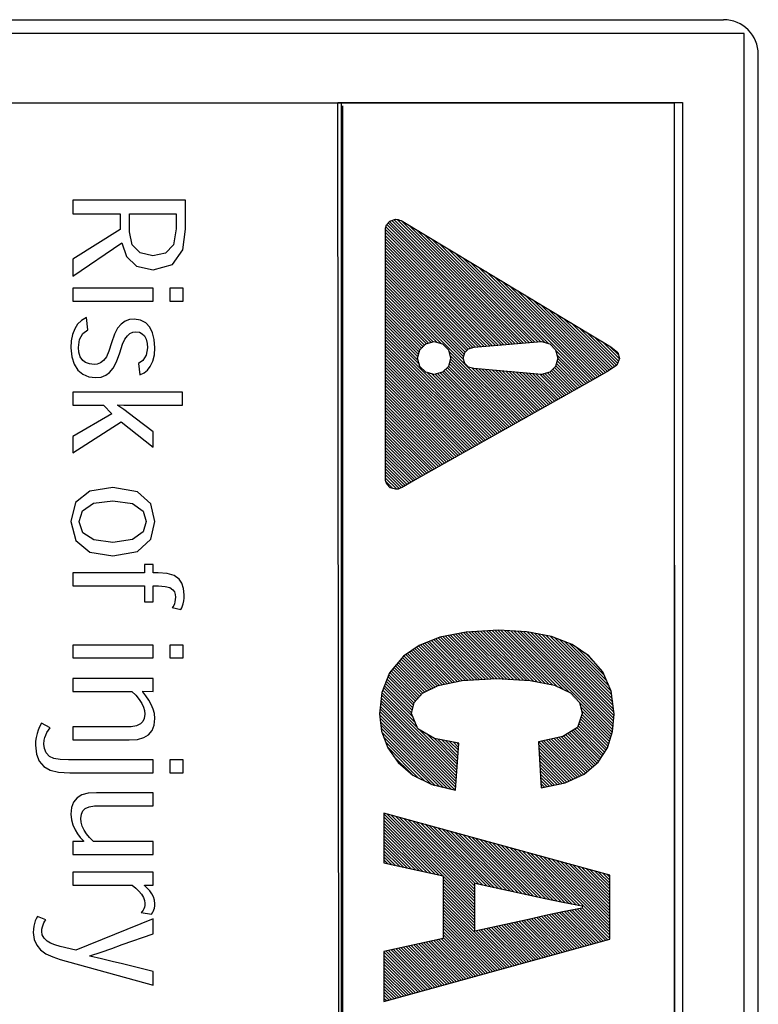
# Model space of a CAD drawing. Extents: x -840 to -217, y -121 to 557.
# Tile 63 of 145: x -428 to -418, y 209 to 223. Entities that reach past the tile are written whole.
import ezdxf

# ---------------------------------------------------------------- set-up
doc = ezdxf.new("R2010")
doc.units = 0
doc.header["$LTSCALE"] = 23.1
doc.layers.add('R912005577_AM_0', color=7, linetype='CONTINUOUS')

msp = doc.modelspace()

# ---------------------------------------------------------------- linework, layer by layer
at = {"layer": 'R912005577_AM_0', "color": 7}
for p, q in [((-437.083, 223.384), (-418.083, 223.384)), ((-417.787, 223.184), (-436.779, 223.184)), ((-417.779, 176.684), (-417.787, 223.184)), ((-417.583, 176.884), (-417.583, 222.884)), ((-423.589, 222.184), (-435.779, 222.184)), ((-423.589, 177.681), (-423.634, 222.19)), ((-423.634, 222.19), (-418.674, 222.19)), ((-423.589, 222.184), (-423.589, 177.681)), ((-418.787, 222.184), (-423.589, 222.184)), ((-423.569, 222.143), (-423.569, 177.638)), ((-418.779, 177.684), (-418.787, 222.184)), ((-418.787, 177.681), (-418.787, 222.184)), ((-418.674, 222.19), (-418.674, 177.681)), ((-427.453, 220.786), (-427.453, 220.587)), ((-425.827, 220.786), (-427.453, 220.786)), ((-425.827, 220.366), (-425.827, 220.786)), ((-427.453, 220.587), (-426.769, 220.587)), ((-426.769, 220.587), (-426.769, 220.36)), ((-426.634, 220.327), (-426.634, 220.587)), ((-426.634, 220.587), (-425.964, 220.587)), ((-425.964, 220.587), (-425.964, 220.371)), ((-422.949, 220.382), (-422.934, 220.429)), ((-422.934, 220.429), (-422.886, 220.483)), ((-422.931, 220.432), (-421.205, 218.706)), ((-422.91, 220.456), (-421.164, 218.71)), ((-422.89, 220.479), (-421.124, 218.713)), ((-422.886, 220.483), (-422.805, 220.509)), ((-422.858, 220.492), (-421.083, 218.717)), ((-422.824, 220.502), (-421.042, 218.72)), ((-422.805, 220.509), (-422.769, 220.504)), ((-422.784, 220.506), (-421.002, 218.724)), ((-422.769, 220.504), (-422.748, 220.496)), ((-422.748, 220.496), (-422.724, 220.491)), ((-422.725, 220.491), (-420.961, 218.727)), ((-422.724, 220.491), (-419.92, 218.801)), ((-422.615, 220.426), (-420.92, 218.731)), ((-426.769, 220.36), (-427.453, 219.936)), ((-426.596, 220.142), (-426.634, 220.327)), ((-425.964, 220.371), (-426.003, 220.142)), ((-425.869, 220.068), (-425.827, 220.366)), ((-422.949, 216.747), (-422.949, 220.382)), ((-422.949, 220.362), (-421.286, 218.699)), ((-422.949, 220.317), (-421.327, 218.696)), ((-422.949, 220.273), (-421.368, 218.692)), ((-422.943, 220.4), (-421.246, 218.703)), ((-422.504, 220.359), (-420.88, 218.734)), ((-422.393, 220.291), (-420.839, 218.738)), ((-427.453, 219.689), (-426.744, 220.168)), ((-426.744, 220.168), (-426.679, 219.974)), ((-426.483, 220.026), (-426.596, 220.142)), ((-426.003, 220.142), (-426.116, 220.02)), ((-422.949, 220.229), (-421.408, 218.688)), ((-422.949, 220.185), (-421.449, 218.685)), ((-422.949, 220.141), (-421.49, 218.681)), ((-422.281, 220.224), (-420.798, 218.741)), ((-422.17, 220.157), (-420.758, 218.745)), ((-426.299, 219.985), (-426.483, 220.026)), ((-426.116, 220.02), (-426.299, 219.985)), ((-426.014, 219.86), (-425.869, 220.068)), ((-422.949, 220.096), (-421.53, 218.678)), ((-422.949, 220.052), (-421.571, 218.674)), ((-422.949, 220.008), (-421.612, 218.671)), ((-422.059, 220.09), (-420.717, 218.748)), ((-421.947, 220.023), (-420.661, 218.737)), ((-427.453, 219.936), (-427.453, 219.689)), ((-426.679, 219.974), (-426.535, 219.835)), ((-426.535, 219.835), (-426.294, 219.781)), ((-426.294, 219.781), (-426.014, 219.86)), ((-422.949, 219.964), (-421.652, 218.667)), ((-422.949, 219.92), (-421.691, 218.661)), ((-422.949, 219.876), (-421.725, 218.652)), ((-421.836, 219.956), (-420.601, 218.721)), ((-421.725, 219.889), (-420.01, 218.174)), ((-422.949, 219.831), (-421.758, 218.64)), ((-422.949, 219.787), (-421.78, 218.618)), ((-422.949, 219.743), (-421.802, 218.596)), ((-422.949, 219.699), (-421.815, 218.565)), ((-421.614, 219.822), (-419.981, 218.19)), ((-421.502, 219.755), (-419.953, 218.206)), ((-422.949, 219.655), (-421.825, 218.531)), ((-422.949, 219.61), (-421.823, 218.484)), ((-422.949, 219.566), (-420.999, 217.616)), ((-421.391, 219.688), (-419.925, 218.222)), ((-421.28, 219.621), (-419.897, 218.238)), ((-421.168, 219.554), (-419.868, 218.253)), ((-427.453, 219.517), (-427.453, 219.329)), ((-426.296, 219.517), (-427.453, 219.517)), ((-426.296, 219.329), (-426.296, 219.517)), ((-426.055, 219.517), (-426.055, 219.329)), ((-425.864, 219.517), (-426.055, 219.517)), ((-425.864, 219.329), (-425.864, 219.517)), ((-422.949, 219.522), (-422.149, 218.722)), ((-422.949, 219.478), (-422.209, 218.738)), ((-422.949, 219.434), (-422.261, 218.746)), ((-421.057, 219.486), (-419.84, 218.269)), ((-420.946, 219.419), (-419.812, 218.285)), ((-427.453, 219.329), (-426.296, 219.329)), ((-426.055, 219.329), (-425.864, 219.329)), ((-422.949, 219.389), (-422.296, 218.737)), ((-422.949, 219.345), (-422.331, 218.727)), ((-422.949, 219.301), (-422.366, 218.718)), ((-420.835, 219.352), (-419.784, 218.301)), ((-420.723, 219.285), (-419.755, 218.317)), ((-422.949, 219.257), (-422.389, 218.697)), ((-422.949, 219.213), (-422.411, 218.675)), ((-422.949, 219.168), (-422.433, 218.653)), ((-420.612, 219.218), (-419.728, 218.334)), ((-420.501, 219.151), (-419.702, 218.352)), ((-427.382, 218.997), (-427.424, 218.931)), ((-427.324, 219.051), (-427.382, 218.997)), ((-427.253, 219.093), (-427.324, 219.051)), ((-427.234, 218.917), (-427.253, 219.093)), ((-426.753, 219), (-426.806, 218.939)), ((-426.697, 219.04), (-426.753, 219)), ((-426.634, 219.064), (-426.697, 219.04)), ((-426.566, 219.072), (-426.634, 219.064)), ((-426.476, 219.058), (-426.566, 219.072)), ((-426.4, 219.017), (-426.476, 219.058)), ((-426.343, 218.954), (-426.4, 219.017)), ((-422.949, 219.124), (-422.455, 218.631)), ((-422.949, 219.08), (-422.465, 218.596)), ((-422.949, 219.036), (-422.474, 218.561)), ((-422.949, 218.992), (-422.483, 218.526)), ((-420.39, 219.084), (-419.676, 218.37)), ((-420.278, 219.017), (-419.65, 218.388)), ((-427.456, 218.851), (-427.473, 218.759)), ((-427.424, 218.931), (-427.456, 218.851)), ((-427.354, 218.776), (-427.306, 218.863)), ((-427.306, 218.863), (-427.234, 218.917)), ((-426.851, 218.853), (-426.893, 218.73)), ((-426.806, 218.939), (-426.851, 218.853)), ((-426.666, 218.832), (-426.63, 218.863)), ((-426.63, 218.863), (-426.589, 218.882)), ((-426.589, 218.882), (-426.546, 218.888)), ((-426.546, 218.888), (-426.493, 218.881)), ((-426.493, 218.881), (-426.451, 218.861)), ((-426.451, 218.861), (-426.418, 218.831)), ((-426.303, 218.874), (-426.343, 218.954)), ((-426.278, 218.776), (-426.303, 218.874)), ((-422.949, 218.947), (-422.478, 218.477)), ((-422.949, 218.903), (-422.462, 218.416)), ((-422.949, 218.859), (-421.451, 217.361)), ((-420.167, 218.95), (-419.624, 218.406)), ((-420.056, 218.883), (-419.609, 218.436)), ((-427.473, 218.759), (-427.479, 218.657)), ((-427.371, 218.662), (-427.354, 218.776)), ((-426.893, 218.73), (-426.931, 218.609)), ((-426.775, 218.586), (-426.734, 218.71)), ((-426.734, 218.71), (-426.702, 218.784)), ((-426.702, 218.784), (-426.666, 218.832)), ((-426.418, 218.831), (-426.395, 218.781)), ((-426.395, 218.781), (-426.382, 218.722)), ((-426.382, 218.722), (-426.377, 218.658)), ((-426.27, 218.657), (-426.278, 218.776)), ((-422.949, 218.815), (-421.48, 217.346)), ((-422.949, 218.771), (-421.508, 217.33)), ((-422.949, 218.726), (-421.536, 217.314)), ((-422.455, 218.631), (-422.37, 218.717)), ((-422.37, 218.717), (-422.25, 218.749)), ((-422.25, 218.749), (-422.13, 218.717)), ((-422.13, 218.717), (-422.044, 218.631)), ((-421.676, 218.665), (-420.706, 218.749)), ((-420.706, 218.749), (-420.586, 218.717)), ((-420.586, 218.717), (-420.501, 218.631)), ((-419.944, 218.816), (-419.596, 218.467)), ((-419.92, 218.801), (-419.708, 218.672)), ((-419.832, 218.747), (-419.583, 218.498)), ((-427.479, 218.657), (-427.467, 218.53)), ((-427.364, 218.594), (-427.371, 218.662)), ((-427.343, 218.53), (-427.364, 218.594)), ((-426.931, 218.609), (-426.967, 218.527)), ((-426.821, 218.456), (-426.775, 218.586)), ((-426.377, 218.658), (-426.396, 218.55)), ((-426.277, 218.556), (-426.27, 218.657)), ((-422.949, 218.682), (-421.564, 217.298)), ((-422.949, 218.638), (-421.593, 217.282)), ((-422.949, 218.594), (-421.621, 217.266)), ((-422.487, 218.511), (-422.455, 218.631)), ((-422.044, 218.631), (-422.012, 218.511)), ((-422.039, 218.612), (-421.027, 217.6)), ((-421.83, 218.511), (-421.809, 218.589)), ((-421.809, 218.589), (-421.754, 218.644)), ((-421.754, 218.644), (-421.676, 218.665)), ((-420.501, 218.631), (-420.469, 218.511)), ((-420.497, 218.617), (-420.038, 218.158)), ((-419.719, 218.678), (-419.595, 218.555)), ((-419.708, 218.672), (-419.606, 218.589)), ((-419.606, 218.589), (-419.579, 218.506)), ((-427.467, 218.53), (-427.431, 218.423)), ((-427.431, 218.423), (-427.377, 218.337)), ((-427.307, 218.476), (-427.343, 218.53)), ((-427.266, 218.445), (-427.307, 218.476)), ((-427.212, 218.425), (-427.266, 218.445)), ((-427.145, 218.419), (-427.212, 218.425)), ((-427.098, 218.424), (-427.145, 218.419)), ((-427.051, 218.442), (-427.098, 218.424)), ((-427.009, 218.473), (-427.051, 218.442)), ((-426.967, 218.527), (-427.009, 218.473)), ((-426.868, 218.365), (-426.821, 218.456)), ((-426.442, 218.475), (-426.504, 218.432)), ((-426.504, 218.432), (-426.486, 218.267)), ((-426.396, 218.55), (-426.442, 218.475)), ((-426.336, 218.39), (-426.299, 218.467)), ((-426.299, 218.467), (-426.277, 218.556)), ((-422.949, 218.55), (-421.649, 217.25)), ((-422.949, 218.505), (-421.677, 217.234)), ((-422.949, 218.461), (-421.706, 217.218)), ((-422.949, 218.417), (-421.734, 217.202)), ((-422.455, 218.391), (-422.487, 218.511)), ((-422.012, 218.511), (-422.044, 218.391)), ((-422.034, 218.43), (-421.14, 217.537)), ((-422.024, 218.465), (-421.112, 217.553)), ((-422.023, 218.552), (-421.056, 217.584)), ((-422.015, 218.5), (-421.084, 217.569)), ((-421.809, 218.434), (-421.83, 218.511)), ((-421.754, 218.379), (-421.809, 218.434)), ((-420.469, 218.511), (-420.501, 218.391)), ((-420.49, 218.433), (-420.151, 218.094)), ((-420.481, 218.557), (-420.066, 218.142)), ((-420.48, 218.468), (-420.123, 218.11)), ((-420.471, 218.503), (-420.095, 218.126)), ((-419.579, 218.506), (-419.621, 218.408)), ((-427.377, 218.337), (-427.305, 218.276)), ((-427.305, 218.276), (-427.221, 218.239)), ((-426.975, 218.262), (-426.922, 218.3)), ((-426.922, 218.3), (-426.868, 218.365)), ((-426.486, 218.267), (-426.426, 218.297)), ((-426.426, 218.297), (-426.376, 218.338)), ((-426.376, 218.338), (-426.336, 218.39)), ((-422.949, 218.373), (-421.762, 217.186)), ((-422.949, 218.329), (-421.791, 217.17)), ((-422.949, 218.285), (-421.819, 217.154)), ((-422.37, 218.306), (-422.455, 218.391)), ((-422.25, 218.274), (-422.37, 218.306)), ((-422.345, 218.299), (-421.423, 217.377)), ((-422.284, 218.283), (-421.395, 217.393)), ((-422.13, 218.306), (-422.25, 218.274)), ((-422.235, 218.278), (-421.367, 217.409)), ((-422.2, 218.287), (-421.338, 217.425)), ((-422.165, 218.296), (-421.31, 217.441)), ((-422.131, 218.306), (-421.282, 217.457)), ((-422.044, 218.391), (-422.13, 218.306)), ((-422.108, 218.328), (-421.253, 217.473)), ((-422.086, 218.35), (-421.225, 217.489)), ((-422.064, 218.372), (-421.197, 217.505)), ((-422.043, 218.395), (-421.169, 217.521)), ((-421.676, 218.358), (-421.754, 218.379)), ((-421.703, 218.365), (-420.971, 217.632)), ((-420.706, 218.274), (-421.676, 218.358)), ((-421.65, 218.355), (-420.943, 217.648)), ((-421.601, 218.351), (-420.914, 217.664)), ((-421.553, 218.347), (-420.886, 217.68)), ((-421.504, 218.343), (-420.858, 217.696)), ((-421.456, 218.338), (-420.829, 217.712)), ((-421.408, 218.334), (-420.801, 217.728)), ((-421.359, 218.33), (-420.773, 217.744)), ((-421.311, 218.326), (-420.745, 217.76)), ((-421.263, 218.322), (-420.716, 217.776)), ((-421.214, 218.318), (-420.688, 217.792)), ((-421.166, 218.313), (-420.66, 217.807)), ((-421.117, 218.309), (-420.632, 217.823)), ((-421.069, 218.305), (-420.603, 217.839)), ((-421.021, 218.301), (-420.575, 217.855)), ((-420.972, 218.297), (-420.547, 217.871)), ((-420.924, 218.292), (-420.519, 217.887)), ((-420.875, 218.288), (-420.49, 217.903)), ((-420.827, 218.284), (-420.462, 217.919)), ((-420.779, 218.28), (-420.434, 217.935)), ((-420.73, 218.276), (-420.405, 217.951)), ((-420.586, 218.306), (-420.706, 218.274)), ((-420.689, 218.278), (-420.377, 217.967)), ((-420.654, 218.288), (-420.349, 217.983)), ((-420.619, 218.297), (-420.321, 217.999)), ((-420.501, 218.391), (-420.586, 218.306)), ((-420.585, 218.307), (-420.292, 218.014)), ((-420.563, 218.329), (-420.264, 218.03)), ((-420.541, 218.352), (-420.236, 218.046)), ((-420.519, 218.374), (-420.208, 218.062)), ((-420.499, 218.398), (-420.179, 218.078)), ((-419.741, 218.326), (-419.931, 218.218)), ((-419.621, 218.408), (-419.741, 218.326)), ((-427.221, 218.239), (-427.123, 218.228)), ((-427.123, 218.228), (-427.043, 218.237)), ((-427.043, 218.237), (-426.975, 218.262)), ((-422.949, 218.24), (-421.847, 217.138)), ((-422.949, 218.196), (-421.875, 217.123)), ((-422.949, 218.152), (-421.904, 217.107)), ((-419.931, 218.218), (-422.522, 216.758)), ((-427.453, 218.02), (-427.453, 217.832)), ((-425.872, 218.02), (-427.453, 218.02)), ((-425.872, 217.832), (-425.872, 218.02)), ((-422.949, 218.108), (-421.932, 217.091)), ((-422.949, 218.064), (-421.96, 217.075)), ((-422.949, 218.019), (-421.988, 217.059)), ((-422.949, 217.975), (-422.017, 217.043)), ((-422.949, 217.931), (-422.045, 217.027)), ((-422.949, 217.887), (-422.073, 217.011)), ((-427.453, 217.832), (-427.009, 217.832)), ((-426.888, 217.709), (-427.453, 217.381)), ((-427.009, 217.832), (-426.888, 217.709)), ((-426.803, 217.829), (-426.803, 217.835)), ((-426.803, 217.835), (-426.715, 217.833)), ((-426.717, 217.768), (-426.803, 217.829)), ((-426.633, 217.706), (-426.717, 217.768)), ((-426.715, 217.833), (-426.632, 217.832)), ((-426.632, 217.832), (-426.547, 217.832)), ((-426.547, 217.832), (-425.872, 217.832)), ((-422.949, 217.843), (-422.101, 216.995)), ((-422.949, 217.798), (-422.13, 216.979)), ((-422.949, 217.754), (-422.158, 216.963)), ((-422.949, 217.71), (-422.186, 216.947)), ((-427.453, 217.146), (-426.755, 217.59)), ((-426.755, 217.59), (-426.296, 217.228)), ((-426.552, 217.645), (-426.633, 217.706)), ((-426.296, 217.448), (-426.552, 217.645)), ((-422.949, 217.666), (-422.215, 216.931)), ((-422.949, 217.622), (-422.243, 216.916)), ((-422.949, 217.577), (-422.271, 216.9)), ((-426.296, 217.228), (-426.296, 217.448)), ((-422.949, 217.533), (-422.299, 216.884)), ((-422.949, 217.489), (-422.328, 216.868)), ((-422.949, 217.445), (-422.356, 216.852)), ((-427.453, 217.381), (-427.453, 217.146)), ((-422.949, 217.401), (-422.384, 216.836)), ((-422.949, 217.356), (-422.412, 216.82)), ((-422.949, 217.312), (-422.441, 216.804)), ((-422.949, 217.268), (-422.469, 216.788)), ((-422.949, 217.224), (-422.497, 216.772)), ((-422.949, 217.18), (-422.525, 216.756)), ((-422.949, 217.135), (-422.553, 216.74)), ((-422.949, 217.091), (-422.581, 216.724)), ((-422.949, 217.047), (-422.609, 216.707)), ((-422.949, 217.003), (-422.637, 216.691)), ((-422.949, 216.959), (-422.665, 216.675)), ((-422.949, 216.915), (-422.693, 216.659)), ((-422.949, 216.87), (-422.723, 216.645)), ((-422.949, 216.826), (-422.753, 216.631)), ((-422.949, 216.782), (-422.788, 216.621)), ((-422.932, 216.695), (-422.949, 216.747)), ((-422.944, 216.733), (-422.842, 216.631)), ((-422.522, 216.758), (-422.696, 216.657)), ((-427.206, 216.595), (-427.41, 216.432)), ((-426.875, 216.648), (-427.206, 216.595)), ((-426.521, 216.583), (-426.875, 216.648)), ((-426.328, 216.409), (-426.521, 216.583)), ((-422.882, 216.643), (-422.932, 216.695)), ((-422.805, 216.62), (-422.882, 216.643)), ((-422.769, 216.623), (-422.805, 216.62)), ((-422.696, 216.657), (-422.769, 216.623)), ((-427.41, 216.432), (-427.479, 216.155)), ((-427.154, 216.418), (-426.877, 216.456)), ((-426.877, 216.456), (-426.593, 216.413)), ((-427.36, 216.155), (-427.311, 216.312)), ((-427.311, 216.312), (-427.154, 216.418)), ((-426.593, 216.413), (-426.439, 216.303)), ((-426.439, 216.303), (-426.393, 216.155)), ((-426.27, 216.155), (-426.328, 216.409)), ((-427.479, 216.155), (-427.408, 215.88)), ((-427.36, 216.152), (-427.36, 216.155)), ((-427.307, 215.995), (-427.36, 216.152)), ((-426.393, 216.155), (-426.439, 216.006)), ((-426.328, 215.9), (-426.27, 216.155)), ((-426.439, 216.006), (-426.592, 215.896)), ((-427.408, 215.88), (-427.204, 215.716)), ((-427.147, 215.891), (-427.307, 215.995)), ((-426.877, 215.854), (-427.147, 215.891)), ((-426.592, 215.896), (-426.877, 215.854)), ((-426.521, 215.726), (-426.328, 215.9)), ((-426.875, 215.662), (-426.521, 215.726)), ((-427.204, 215.716), (-426.877, 215.662)), ((-426.877, 215.662), (-426.875, 215.662)), ((-426.42, 215.538), (-426.42, 215.416)), ((-426.296, 215.538), (-426.42, 215.538)), ((-426.296, 215.416), (-426.296, 215.538)), ((-427.453, 215.416), (-427.453, 215.228)), ((-426.42, 215.416), (-427.453, 215.416)), ((-426.221, 215.416), (-426.296, 215.416)), ((-426.093, 215.407), (-426.221, 215.416)), ((-425.991, 215.377), (-426.093, 215.407)), ((-425.918, 215.326), (-425.991, 215.377)), ((-425.881, 215.267), (-425.918, 215.326)), ((-427.453, 215.228), (-426.42, 215.228)), ((-426.42, 215.228), (-426.42, 215.001)), ((-426.296, 215.001), (-426.296, 215.228)), ((-426.296, 215.228), (-426.218, 215.228)), ((-426.218, 215.228), (-426.123, 215.222)), ((-426.123, 215.222), (-426.053, 215.203)), ((-426.053, 215.203), (-426.009, 215.173)), ((-426.009, 215.173), (-425.989, 215.141)), ((-425.857, 215.191), (-425.881, 215.267)), ((-425.849, 215.099), (-425.857, 215.191)), ((-425.989, 215.141), (-425.978, 215.105)), ((-425.976, 215.031), (-425.981, 214.999)), ((-425.978, 215.105), (-425.974, 215.065)), ((-425.974, 215.065), (-425.976, 215.031)), ((-425.854, 215.011), (-425.85, 215.054)), ((-425.85, 215.054), (-425.849, 215.099)), ((-426.42, 215.001), (-426.296, 215.001)), ((-426.009, 214.929), (-426.021, 214.915)), ((-426.021, 214.915), (-425.896, 214.887)), ((-425.999, 214.948), (-426.009, 214.929)), ((-425.989, 214.97), (-425.999, 214.948)), ((-425.981, 214.999), (-425.989, 214.97)), ((-425.896, 214.887), (-425.882, 214.913)), ((-425.882, 214.913), (-425.871, 214.941)), ((-425.871, 214.941), (-425.863, 214.97)), ((-425.863, 214.97), (-425.854, 215.011)), ((-421.322, 214.59), (-421.79, 214.564)), ((-421.373, 214.587), (-420.6, 213.814)), ((-421.331, 214.589), (-420.545, 213.803)), ((-420.915, 214.567), (-421.322, 214.59)), ((-421.285, 214.588), (-420.476, 213.779)), ((-422.168, 214.489), (-422.465, 214.371)), ((-422.256, 214.454), (-421.678, 213.875)), ((-422.224, 214.466), (-421.636, 213.878)), ((-422.193, 214.479), (-421.594, 213.88)), ((-421.79, 214.564), (-422.168, 214.489)), ((-422.16, 214.49), (-421.552, 213.882)), ((-422.123, 214.498), (-421.51, 213.884)), ((-422.086, 214.505), (-421.468, 213.887)), ((-422.049, 214.512), (-421.426, 213.889)), ((-422.012, 214.52), (-421.384, 213.891)), ((-421.975, 214.527), (-421.341, 213.892)), ((-421.939, 214.534), (-421.294, 213.89)), ((-421.902, 214.541), (-421.247, 213.887)), ((-421.865, 214.549), (-421.201, 213.885)), ((-421.828, 214.556), (-421.154, 213.882)), ((-421.791, 214.563), (-421.108, 213.88)), ((-421.749, 214.566), (-421.061, 213.878)), ((-421.708, 214.568), (-421.014, 213.875)), ((-421.666, 214.571), (-420.968, 213.873)), ((-421.624, 214.573), (-420.921, 213.87)), ((-421.582, 214.575), (-420.875, 213.868)), ((-421.54, 214.578), (-420.821, 213.858)), ((-421.498, 214.58), (-420.766, 213.847)), ((-421.457, 214.582), (-420.71, 213.836)), ((-421.415, 214.585), (-420.655, 213.825)), ((-421.238, 214.585), (-420.393, 213.74)), ((-421.192, 214.583), (-420.309, 213.701)), ((-421.145, 214.58), (-419.684, 213.119)), ((-421.098, 214.577), (-419.678, 213.157)), ((-421.051, 214.575), (-419.674, 213.198)), ((-421.004, 214.572), (-419.67, 213.238)), ((-420.957, 214.569), (-419.666, 213.278)), ((-420.561, 214.498), (-420.915, 214.567)), ((-420.91, 214.566), (-419.662, 213.319)), ((-420.855, 214.555), (-419.659, 213.359)), ((-420.8, 214.545), (-419.659, 213.404)), ((-420.745, 214.534), (-419.666, 213.455)), ((-420.69, 214.523), (-419.672, 213.505)), ((-420.635, 214.512), (-419.679, 213.556)), ((-420.58, 214.502), (-419.685, 213.607)), ((-420.263, 214.383), (-420.561, 214.498)), ((-420.514, 214.48), (-419.692, 213.657)), ((-420.442, 214.452), (-419.698, 213.708)), ((-427.453, 214.377), (-427.453, 214.19)), ((-426.296, 214.377), (-427.453, 214.377)), ((-426.296, 214.19), (-426.296, 214.377)), ((-426.055, 214.377), (-426.055, 214.19)), ((-425.864, 214.377), (-426.055, 214.377)), ((-425.864, 214.19), (-425.864, 214.377)), ((-422.465, 214.371), (-422.691, 214.215)), ((-422.554, 214.31), (-422.065, 213.821)), ((-422.527, 214.328), (-422.028, 213.829)), ((-422.501, 214.346), (-421.992, 213.836)), ((-422.475, 214.364), (-421.955, 213.844)), ((-422.446, 214.378), (-421.919, 213.851)), ((-422.414, 214.391), (-421.882, 213.859)), ((-422.382, 214.403), (-421.845, 213.866)), ((-422.351, 214.416), (-421.804, 213.869)), ((-422.319, 214.429), (-421.762, 213.871)), ((-422.287, 214.441), (-421.72, 213.873)), ((-420.37, 214.424), (-419.732, 213.786)), ((-420.298, 214.396), (-419.767, 213.865)), ((-420.021, 214.222), (-420.263, 214.383)), ((-420.196, 214.338), (-419.802, 213.944)), ((-427.453, 214.19), (-426.296, 214.19)), ((-426.055, 214.19), (-425.864, 214.19)), ((-422.691, 214.215), (-422.89, 213.975)), ((-422.726, 214.173), (-422.297, 213.744)), ((-422.706, 214.197), (-422.268, 213.758)), ((-422.685, 214.22), (-422.238, 213.773)), ((-422.658, 214.238), (-422.208, 213.787)), ((-422.632, 214.256), (-422.175, 213.798)), ((-422.606, 214.274), (-422.138, 213.806)), ((-422.58, 214.292), (-422.102, 213.813)), ((-420.063, 214.25), (-419.936, 214.122)), ((-419.822, 213.99), (-420.021, 214.222)), ((-422.846, 214.028), (-422.458, 213.64)), ((-422.826, 214.052), (-422.438, 213.663)), ((-422.806, 214.076), (-422.416, 213.686)), ((-422.786, 214.1), (-422.387, 213.701)), ((-422.766, 214.124), (-422.357, 213.715)), ((-422.746, 214.148), (-422.327, 213.729)), ((-427.453, 213.896), (-427.453, 213.708)), ((-426.296, 213.896), (-427.453, 213.896)), ((-426.296, 213.708), (-426.296, 213.896)), ((-422.89, 213.975), (-423.002, 213.692)), ((-422.925, 213.885), (-422.548, 213.509)), ((-422.913, 213.917), (-422.54, 213.545)), ((-422.9, 213.949), (-422.52, 213.569)), ((-422.886, 213.979), (-422.5, 213.593)), ((-422.866, 214.003), (-422.479, 213.616)), ((-421.844, 213.867), (-421.353, 213.893)), ((-421.353, 213.893), (-420.866, 213.868)), ((-419.699, 213.71), (-419.822, 213.99)), ((-422.975, 213.759), (-422.553, 213.337)), ((-422.963, 213.79), (-422.573, 213.401)), ((-422.95, 213.822), (-422.565, 213.437)), ((-422.938, 213.854), (-422.557, 213.473)), ((-422.418, 213.685), (-422.193, 213.795)), ((-422.193, 213.795), (-421.844, 213.867)), ((-420.866, 213.868), (-420.515, 213.797)), ((-420.515, 213.797), (-420.284, 213.689)), ((-427.453, 213.708), (-426.599, 213.708)), ((-426.599, 213.708), (-426.544, 213.654)), ((-426.544, 213.654), (-426.495, 213.593)), ((-426.445, 213.703), (-426.445, 213.711)), ((-426.445, 213.711), (-426.296, 213.708)), ((-426.399, 213.643), (-426.445, 213.703)), ((-426.357, 213.581), (-426.399, 213.643)), ((-423.002, 213.692), (-423.037, 213.386)), ((-423.01, 213.617), (-421.924, 212.531)), ((-423.006, 213.657), (-421.921, 212.572)), ((-423, 213.695), (-422.494, 213.189)), ((-422.988, 213.727), (-422.523, 213.263)), ((-422.539, 213.548), (-422.418, 213.685)), ((-420.284, 213.689), (-420.157, 213.55)), ((-419.657, 213.382), (-419.699, 213.71)), ((-426.495, 213.593), (-426.458, 213.536)), ((-426.458, 213.536), (-426.434, 213.484)), ((-426.434, 213.484), (-426.419, 213.432)), ((-426.321, 213.518), (-426.357, 213.581)), ((-426.294, 213.455), (-426.321, 213.518)), ((-426.276, 213.388), (-426.294, 213.455)), ((-423.028, 213.458), (-421.936, 212.366)), ((-423.024, 213.498), (-421.933, 212.407)), ((-423.019, 213.538), (-421.93, 212.449)), ((-423.015, 213.577), (-421.927, 212.49)), ((-422.575, 213.392), (-422.539, 213.548)), ((-420.157, 213.55), (-420.119, 213.388)), ((-420.157, 213.548), (-419.695, 213.086)), ((-420.143, 213.49), (-419.705, 213.052)), ((-426.422, 213.319), (-426.443, 213.273)), ((-426.414, 213.381), (-426.422, 213.319)), ((-426.419, 213.432), (-426.414, 213.381)), ((-426.279, 213.224), (-426.27, 213.318)), ((-426.27, 213.318), (-426.276, 213.388)), ((-423.037, 213.386), (-423.007, 213.135)), ((-423.036, 213.377), (-421.946, 212.288)), ((-423.033, 213.419), (-421.939, 212.325)), ((-423.03, 213.327), (-422.004, 212.301)), ((-422.486, 213.17), (-422.575, 213.392)), ((-420.119, 213.388), (-420.187, 213.187)), ((-420.144, 213.314), (-419.749, 212.919)), ((-420.133, 213.347), (-419.738, 212.952)), ((-420.129, 213.432), (-419.716, 213.019)), ((-420.121, 213.38), (-419.727, 212.986)), ((-419.68, 213.13), (-419.657, 213.382)), ((-427.929, 213.199), (-427.95, 213.15)), ((-427.903, 213.249), (-427.929, 213.199)), ((-427.775, 213.183), (-427.903, 213.249)), ((-427.801, 213.151), (-427.775, 213.183)), ((-427.453, 213.197), (-427.453, 213.009)), ((-426.697, 213.197), (-427.453, 213.197)), ((-426.61, 213.2), (-426.697, 213.197)), ((-426.535, 213.213), (-426.61, 213.2)), ((-426.475, 213.24), (-426.535, 213.213)), ((-426.443, 213.273), (-426.475, 213.24)), ((-426.309, 213.145), (-426.279, 213.224)), ((-423.024, 213.277), (-422.061, 212.315)), ((-423.018, 213.227), (-422.119, 212.328)), ((-423.012, 213.177), (-422.177, 212.342)), ((-422.245, 213.029), (-422.486, 213.17)), ((-420.187, 213.187), (-420.395, 213.058)), ((-420.191, 213.184), (-419.814, 212.807)), ((-420.177, 213.215), (-419.796, 212.834)), ((-420.166, 213.248), (-419.779, 212.861)), ((-420.155, 213.281), (-419.761, 212.887)), ((-427.978, 213.047), (-427.986, 212.992)), ((-427.966, 213.1), (-427.978, 213.047)), ((-427.95, 213.15), (-427.966, 213.1)), ((-427.862, 213.005), (-427.852, 213.046)), ((-427.852, 213.046), (-427.841, 213.077)), ((-427.841, 213.077), (-427.823, 213.116)), ((-427.823, 213.116), (-427.801, 213.151)), ((-426.52, 213.018), (-426.429, 213.043)), ((-426.429, 213.043), (-426.36, 213.084)), ((-426.36, 213.084), (-426.309, 213.145)), ((-423.007, 213.135), (-422.918, 212.897)), ((-423.003, 213.123), (-422.235, 212.355)), ((-422.976, 213.053), (-422.298, 212.375)), ((-422.458, 213.154), (-421.918, 212.613)), ((-422.352, 213.091), (-421.915, 212.655)), ((-422.245, 213.029), (-421.912, 212.696)), ((-421.893, 212.961), (-422.245, 213.029)), ((-420.395, 213.058), (-420.747, 212.983)), ((-420.523, 213.03), (-420.047, 212.554)), ((-420.487, 213.038), (-420.023, 212.574)), ((-420.45, 213.046), (-419.999, 212.595)), ((-420.414, 213.054), (-419.975, 212.615)), ((-420.382, 213.066), (-419.952, 212.636)), ((-420.354, 213.083), (-419.928, 212.656)), ((-420.327, 213.1), (-419.904, 212.677)), ((-420.3, 213.117), (-419.883, 212.7)), ((-420.273, 213.134), (-419.866, 212.726)), ((-420.246, 213.15), (-419.848, 212.753)), ((-420.218, 213.167), (-419.831, 212.78)), ((-419.756, 212.896), (-419.68, 213.13)), ((-427.986, 212.992), (-427.989, 212.933)), ((-427.989, 212.933), (-427.976, 212.806)), ((-427.866, 212.951), (-427.862, 213.005)), ((-427.858, 212.887), (-427.866, 212.951)), ((-427.833, 212.825), (-427.858, 212.887)), ((-427.453, 213.009), (-426.639, 213.009)), ((-426.639, 213.009), (-426.52, 213.018)), ((-422.95, 212.982), (-422.385, 212.418)), ((-422.923, 212.912), (-422.473, 212.461)), ((-422.918, 212.897), (-422.768, 212.683)), ((-422.19, 213.018), (-421.909, 212.737)), ((-422.136, 213.008), (-421.906, 212.778)), ((-422.081, 212.997), (-421.903, 212.819)), ((-422.026, 212.986), (-421.9, 212.861)), ((-421.971, 212.976), (-421.897, 212.902)), ((-421.942, 212.287), (-421.893, 212.961)), ((-421.916, 212.965), (-421.894, 212.943)), ((-420.747, 212.983), (-420.71, 212.319)), ((-420.745, 212.943), (-420.246, 212.444)), ((-420.742, 212.984), (-420.216, 212.458)), ((-420.742, 212.896), (-420.276, 212.43)), ((-420.705, 212.992), (-420.186, 212.472)), ((-420.669, 212.999), (-420.156, 212.486)), ((-420.632, 213.007), (-420.126, 212.5)), ((-420.596, 213.015), (-420.096, 212.514)), ((-420.56, 213.023), (-420.071, 212.534)), ((-419.89, 212.688), (-419.756, 212.896)), ((-427.976, 212.806), (-427.935, 212.704)), ((-427.788, 212.773), (-427.833, 212.825)), ((-427.722, 212.744), (-427.788, 212.773)), ((-427.633, 212.728), (-427.722, 212.744)), ((-422.837, 212.781), (-422.568, 212.512)), ((-420.74, 212.849), (-420.307, 212.416)), ((-420.737, 212.802), (-420.337, 212.402)), ((-420.734, 212.755), (-420.368, 212.389)), ((-427.935, 212.704), (-427.868, 212.625)), ((-427.868, 212.625), (-427.777, 212.574)), ((-427.515, 212.723), (-427.633, 212.728)), ((-426.296, 212.723), (-427.515, 212.723)), ((-426.296, 212.535), (-426.296, 212.723)), ((-426.055, 212.723), (-426.055, 212.535)), ((-425.864, 212.723), (-426.055, 212.723)), ((-425.864, 212.535), (-425.864, 212.723)), ((-422.768, 212.683), (-422.556, 212.502)), ((-420.732, 212.709), (-420.405, 212.382)), ((-420.729, 212.662), (-420.441, 212.374)), ((-420.727, 212.615), (-420.478, 212.366)), ((-420.09, 212.517), (-419.89, 212.688)), ((-427.777, 212.574), (-427.655, 212.544)), ((-427.655, 212.544), (-427.493, 212.535)), ((-427.493, 212.535), (-426.296, 212.535)), ((-426.055, 212.535), (-425.864, 212.535)), ((-422.556, 212.502), (-422.281, 212.366)), ((-420.724, 212.568), (-420.515, 212.359)), ((-420.721, 212.521), (-420.551, 212.351)), ((-420.719, 212.475), (-420.588, 212.344)), ((-420.361, 212.391), (-420.09, 212.517)), ((-422.281, 212.366), (-421.942, 212.287)), ((-420.716, 212.428), (-420.624, 212.336)), ((-420.713, 212.381), (-420.661, 212.329)), ((-420.711, 212.334), (-420.698, 212.321)), ((-420.71, 212.319), (-420.361, 212.391)), ((-427.39, 212.177), (-427.44, 212.114)), ((-427.321, 212.217), (-427.39, 212.177)), ((-427.229, 212.242), (-427.321, 212.217)), ((-427.11, 212.25), (-427.229, 212.242)), ((-426.296, 212.25), (-427.11, 212.25)), ((-426.296, 212.062), (-426.296, 212.25)), ((-427.44, 212.114), (-427.47, 212.034)), ((-427.275, 212.02), (-427.215, 212.047)), ((-427.215, 212.047), (-427.139, 212.06)), ((-427.139, 212.06), (-427.051, 212.062)), ((-427.051, 212.062), (-426.296, 212.062)), ((-427.47, 212.034), (-427.479, 211.939)), ((-427.479, 211.939), (-427.472, 211.86)), ((-427.335, 211.877), (-427.327, 211.941)), ((-427.327, 211.941), (-427.305, 211.988)), ((-427.305, 211.988), (-427.275, 212.02)), ((-422.972, 211.957), (-422.972, 211.239)), ((-419.721, 211.062), (-422.972, 211.957)), ((-422.972, 211.944), (-421.664, 210.636)), ((-422.972, 211.9), (-422.127, 211.055)), ((-422.929, 211.944), (-421.664, 210.68)), ((-422.868, 211.928), (-421.664, 210.724)), ((-422.807, 211.911), (-421.664, 210.768)), ((-422.746, 211.894), (-421.664, 210.812)), ((-427.472, 211.86), (-427.451, 211.785)), ((-427.451, 211.785), (-427.419, 211.714)), ((-427.33, 211.823), (-427.335, 211.877)), ((-427.314, 211.767), (-427.33, 211.823)), ((-427.289, 211.711), (-427.314, 211.767)), ((-422.972, 211.856), (-422.184, 211.067)), ((-422.972, 211.811), (-422.24, 211.079)), ((-422.972, 211.767), (-422.297, 211.092)), ((-422.685, 211.877), (-421.664, 210.857)), ((-422.624, 211.861), (-421.664, 210.901)), ((-422.563, 211.844), (-421.664, 210.945)), ((-422.502, 211.827), (-421.61, 210.936)), ((-422.441, 211.81), (-421.554, 210.923)), ((-422.38, 211.794), (-421.497, 210.911)), ((-422.319, 211.777), (-421.44, 210.898)), ((-422.258, 211.76), (-421.384, 210.886)), ((-427.419, 211.714), (-427.383, 211.658)), ((-427.383, 211.658), (-427.343, 211.606)), ((-427.255, 211.658), (-427.289, 211.711)), ((-427.209, 211.603), (-427.255, 211.658)), ((-422.972, 211.723), (-422.353, 211.104)), ((-422.972, 211.679), (-422.41, 211.116)), ((-422.972, 211.635), (-422.466, 211.128)), ((-422.197, 211.743), (-421.327, 210.873)), ((-422.136, 211.727), (-421.27, 210.861)), ((-422.075, 211.71), (-421.214, 210.848)), ((-422.014, 211.693), (-421.157, 210.836)), ((-421.953, 211.676), (-421.1, 210.823)), ((-421.892, 211.659), (-421.044, 210.811)), ((-421.831, 211.643), (-420.987, 210.798)), ((-421.77, 211.626), (-420.93, 210.786)), ((-421.709, 211.609), (-420.874, 210.773)), ((-427.453, 211.549), (-427.453, 211.361)), ((-427.299, 211.546), (-427.453, 211.549)), ((-427.343, 211.606), (-427.299, 211.555)), ((-427.299, 211.555), (-427.299, 211.546)), ((-427.153, 211.549), (-427.209, 211.603)), ((-426.296, 211.549), (-427.153, 211.549)), ((-426.296, 211.361), (-426.296, 211.549)), ((-422.972, 211.591), (-422.523, 211.141)), ((-422.972, 211.546), (-422.579, 211.153)), ((-422.972, 211.502), (-422.636, 211.165)), ((-421.648, 211.592), (-420.817, 210.761)), ((-421.587, 211.576), (-420.76, 210.748)), ((-421.527, 211.559), (-420.704, 210.736)), ((-421.466, 211.542), (-420.647, 210.724)), ((-421.405, 211.525), (-420.591, 210.712)), ((-421.344, 211.509), (-420.535, 210.7)), ((-421.283, 211.492), (-420.479, 210.688)), ((-421.222, 211.475), (-420.423, 210.677)), ((-427.453, 211.361), (-426.296, 211.361)), ((-422.972, 211.458), (-422.692, 211.178)), ((-422.972, 211.414), (-422.749, 211.19)), ((-422.972, 211.37), (-422.805, 211.202)), ((-422.972, 211.325), (-422.862, 211.214)), ((-421.161, 211.458), (-420.368, 210.666)), ((-421.1, 211.441), (-420.314, 210.656)), ((-421.039, 211.425), (-420.26, 210.646)), ((-420.978, 211.408), (-420.206, 210.636)), ((-420.917, 211.391), (-420.151, 210.626)), ((-420.856, 211.374), (-419.721, 210.239)), ((-420.795, 211.358), (-419.721, 210.283)), ((-420.734, 211.341), (-419.721, 210.328)), ((-422.972, 211.281), (-422.918, 211.227)), ((-422.972, 211.239), (-422.12, 211.053)), ((-420.673, 211.324), (-419.721, 210.372)), ((-420.612, 211.307), (-419.721, 210.416)), ((-420.551, 211.291), (-419.721, 210.46)), ((-420.49, 211.274), (-419.721, 210.504)), ((-420.429, 211.257), (-419.721, 210.549)), ((-420.368, 211.24), (-419.721, 210.593)), ((-420.307, 211.224), (-419.721, 210.637)), ((-420.246, 211.207), (-419.721, 210.681)), ((-420.185, 211.19), (-419.721, 210.725)), ((-427.453, 211.105), (-427.453, 210.917)), ((-426.296, 211.105), (-427.453, 211.105)), ((-426.296, 210.917), (-426.296, 211.105)), ((-422.12, 211.053), (-422.12, 210.15)), ((-422.12, 211.048), (-421.664, 210.591)), ((-420.124, 211.173), (-419.721, 210.769)), ((-420.063, 211.156), (-419.721, 210.814)), ((-420.003, 211.14), (-419.721, 210.858)), ((-419.942, 211.123), (-419.721, 210.902)), ((-419.881, 211.106), (-419.721, 210.946)), ((-419.82, 211.089), (-419.721, 210.99)), ((-419.759, 211.073), (-419.721, 211.035)), ((-419.721, 210.14), (-419.721, 211.062)), ((-427.453, 210.917), (-426.595, 210.917)), ((-426.595, 210.917), (-426.543, 210.875)), ((-426.419, 210.914), (-426.419, 210.92)), ((-426.419, 210.92), (-426.296, 210.917)), ((-426.379, 210.876), (-426.419, 210.914)), ((-422.12, 211.004), (-421.664, 210.547)), ((-422.12, 210.959), (-421.664, 210.503)), ((-422.12, 210.915), (-421.664, 210.459)), ((-421.664, 210.256), (-421.664, 210.947)), ((-421.664, 210.947), (-420.652, 210.725)), ((-426.543, 210.875), (-426.499, 210.832)), ((-426.499, 210.832), (-426.462, 210.789)), ((-426.462, 210.789), (-426.434, 210.741)), ((-426.343, 210.837), (-426.379, 210.876)), ((-426.312, 210.794), (-426.343, 210.837)), ((-426.29, 210.75), (-426.312, 210.794)), ((-422.12, 210.871), (-421.664, 210.415)), ((-422.12, 210.827), (-421.664, 210.37)), ((-422.12, 210.783), (-421.664, 210.326)), ((-426.434, 210.741), (-426.418, 210.698)), ((-426.414, 210.627), (-426.42, 210.6)), ((-426.418, 210.698), (-426.413, 210.657)), ((-426.413, 210.657), (-426.414, 210.627)), ((-426.275, 210.701), (-426.29, 210.75)), ((-426.276, 210.588), (-426.271, 210.618)), ((-426.27, 210.649), (-426.275, 210.701)), ((-426.271, 210.618), (-426.27, 210.649)), ((-422.12, 210.738), (-421.664, 210.282)), ((-422.12, 210.694), (-421.167, 209.741)), ((-422.12, 210.65), (-421.202, 209.732)), ((-420.652, 210.725), (-420.397, 210.671)), ((-420.397, 210.671), (-420.119, 210.62)), ((-420.119, 210.62), (-420.119, 210.586)), ((-426.451, 210.539), (-426.465, 210.524)), ((-426.465, 210.524), (-426.316, 210.5)), ((-426.439, 210.556), (-426.451, 210.539)), ((-426.429, 210.575), (-426.439, 210.556)), ((-426.42, 210.6), (-426.429, 210.575)), ((-426.316, 210.5), (-426.303, 210.519)), ((-426.303, 210.519), (-426.293, 210.539)), ((-426.293, 210.539), (-426.284, 210.56)), ((-426.284, 210.56), (-426.276, 210.588)), ((-422.12, 210.606), (-421.237, 209.722)), ((-422.12, 210.562), (-421.271, 209.713)), ((-422.12, 210.517), (-421.306, 209.703)), ((-420.647, 210.479), (-420.89, 210.425)), ((-420.664, 210.475), (-420.197, 210.008)), ((-420.395, 210.533), (-420.647, 210.479)), ((-420.628, 210.483), (-420.162, 210.018)), ((-420.591, 210.491), (-420.128, 210.028)), ((-420.555, 210.499), (-420.093, 210.037)), ((-420.519, 210.507), (-420.058, 210.047)), ((-420.482, 210.515), (-420.024, 210.056)), ((-420.446, 210.522), (-419.989, 210.066)), ((-420.409, 210.53), (-419.955, 210.075)), ((-420.119, 210.586), (-420.395, 210.533)), ((-420.373, 210.537), (-419.92, 210.085)), ((-420.335, 210.545), (-419.885, 210.094)), ((-420.298, 210.552), (-419.851, 210.104)), ((-420.261, 210.559), (-419.816, 210.113)), ((-420.224, 210.566), (-419.781, 210.123)), ((-420.187, 210.573), (-419.747, 210.132)), ((-420.15, 210.58), (-419.721, 210.151)), ((-420.119, 210.593), (-419.721, 210.195)), ((-428.003, 210.367), (-428.012, 210.327)), ((-427.991, 210.402), (-428.003, 210.367)), ((-427.977, 210.435), (-427.991, 210.402)), ((-427.961, 210.466), (-427.977, 210.435)), ((-427.839, 210.417), (-427.961, 210.466)), ((-427.889, 210.318), (-427.88, 210.348)), ((-427.88, 210.348), (-427.867, 210.375)), ((-427.867, 210.375), (-427.852, 210.398)), ((-427.852, 210.398), (-427.839, 210.417)), ((-426.296, 210.431), (-427.408, 209.979)), ((-426.296, 210.218), (-426.296, 210.431)), ((-422.12, 210.473), (-421.341, 209.694)), ((-422.12, 210.429), (-421.375, 209.684)), ((-422.12, 210.385), (-421.41, 209.675)), ((-422.12, 210.341), (-421.445, 209.665)), ((-420.89, 210.425), (-421.664, 210.256)), ((-421.279, 210.34), (-420.786, 209.846)), ((-421.243, 210.347), (-420.752, 209.856)), ((-421.207, 210.355), (-420.717, 209.865)), ((-421.171, 210.363), (-420.682, 209.875)), ((-421.134, 210.371), (-420.648, 209.884)), ((-421.098, 210.379), (-420.613, 209.894)), ((-421.062, 210.387), (-420.578, 209.904)), ((-421.026, 210.395), (-420.544, 209.913)), ((-420.989, 210.403), (-420.509, 209.923)), ((-420.953, 210.411), (-420.474, 209.932)), ((-420.917, 210.419), (-420.44, 209.942)), ((-420.881, 210.427), (-420.405, 209.951)), ((-420.844, 210.435), (-420.37, 209.961)), ((-420.808, 210.443), (-420.336, 209.97)), ((-420.772, 210.451), (-420.301, 209.98)), ((-420.736, 210.459), (-420.266, 209.989)), ((-420.7, 210.467), (-420.232, 209.999)), ((-428.018, 210.284), (-428.02, 210.236)), ((-428.02, 210.236), (-428.006, 210.133)), ((-428.012, 210.327), (-428.018, 210.284)), ((-427.898, 210.252), (-427.896, 210.286)), ((-427.89, 210.2), (-427.898, 210.252)), ((-427.896, 210.286), (-427.889, 210.318)), ((-427.864, 210.153), (-427.89, 210.2)), ((-426.741, 210.061), (-426.296, 210.218)), ((-422.12, 210.296), (-421.479, 209.656)), ((-422.12, 210.252), (-421.514, 209.646)), ((-422.12, 210.208), (-421.549, 209.636)), ((-421.642, 210.26), (-421.133, 209.751)), ((-421.606, 210.268), (-421.098, 209.76)), ((-421.57, 210.276), (-421.063, 209.77)), ((-421.533, 210.284), (-421.029, 209.78)), ((-421.497, 210.292), (-420.994, 209.789)), ((-421.461, 210.3), (-420.96, 209.799)), ((-421.425, 210.308), (-420.925, 209.808)), ((-421.388, 210.316), (-420.89, 209.818)), ((-421.352, 210.324), (-420.856, 209.827)), ((-421.316, 210.332), (-420.821, 209.837)), ((-428.006, 210.133), (-427.969, 210.051)), ((-427.969, 210.051), (-427.914, 209.986)), ((-427.822, 210.113), (-427.864, 210.153)), ((-427.772, 210.083), (-427.822, 210.113)), ((-427.709, 210.056), (-427.772, 210.083)), ((-427.634, 210.033), (-427.709, 210.056)), ((-426.89, 210.006), (-426.741, 210.061)), ((-422.12, 210.15), (-422.972, 209.962)), ((-422.972, 209.244), (-419.721, 210.14)), ((-422.58, 210.049), (-422.034, 209.503)), ((-422.544, 210.057), (-421.999, 209.512)), ((-422.507, 210.065), (-421.964, 209.522)), ((-422.471, 210.073), (-421.93, 209.531)), ((-422.435, 210.081), (-421.895, 209.541)), ((-422.399, 210.089), (-421.861, 209.551)), ((-422.363, 210.097), (-421.826, 209.56)), ((-422.326, 210.105), (-421.791, 209.57)), ((-422.29, 210.113), (-421.757, 209.579)), ((-422.254, 210.121), (-421.722, 209.589)), ((-422.218, 210.129), (-421.687, 209.598)), ((-422.182, 210.137), (-421.653, 209.608)), ((-422.145, 210.145), (-421.618, 209.617)), ((-422.12, 210.164), (-421.583, 209.627)), ((-427.914, 209.986), (-427.838, 209.93)), ((-427.838, 209.93), (-427.74, 209.883)), ((-427.408, 209.979), (-427.634, 210.033)), ((-427.205, 209.901), (-427.045, 209.952)), ((-427.045, 209.952), (-426.89, 210.006)), ((-422.972, 209.962), (-422.972, 209.244)), ((-422.972, 209.955), (-422.415, 209.398)), ((-422.972, 209.911), (-422.45, 209.388)), ((-422.942, 209.969), (-422.38, 209.407)), ((-422.906, 209.977), (-422.346, 209.417)), ((-422.87, 209.985), (-422.311, 209.427)), ((-422.833, 209.993), (-422.276, 209.436)), ((-422.797, 210.001), (-422.242, 209.446)), ((-422.761, 210.009), (-422.207, 209.455)), ((-422.725, 210.017), (-422.172, 209.465)), ((-422.689, 210.025), (-422.138, 209.474)), ((-422.652, 210.033), (-422.103, 209.484)), ((-422.616, 210.041), (-422.068, 209.493)), ((-427.74, 209.883), (-427.635, 209.845)), ((-427.635, 209.845), (-426.296, 209.478)), ((-427.205, 209.893), (-427.205, 209.901)), ((-427.04, 209.856), (-427.205, 209.893)), ((-426.885, 209.819), (-427.04, 209.856)), ((-426.738, 209.783), (-426.885, 209.819)), ((-426.296, 209.676), (-426.738, 209.783)), ((-422.972, 209.867), (-422.484, 209.379)), ((-422.972, 209.823), (-422.519, 209.369)), ((-422.972, 209.779), (-422.554, 209.36)), ((-426.296, 209.478), (-426.296, 209.676)), ((-422.972, 209.734), (-422.588, 209.35)), ((-422.972, 209.69), (-422.623, 209.341)), ((-422.972, 209.646), (-422.658, 209.331)), ((-422.972, 209.602), (-422.692, 209.322)), ((-422.972, 209.558), (-422.727, 209.312)), ((-422.972, 209.513), (-422.762, 209.303)), ((-422.972, 209.469), (-422.796, 209.293)), ((-422.972, 209.425), (-422.831, 209.283)), ((-422.972, 209.381), (-422.866, 209.274)), ((-422.972, 209.337), (-422.9, 209.264)), ((-422.972, 209.292), (-422.935, 209.255)), ((-422.972, 209.248), (-422.969, 209.245))]:
    msp.add_line(p, q, dxfattribs=at)
msp.add_arc((-418.083, 222.884), 0.5, 0, 90, dxfattribs=at)

doc.saveas('drawing.dxf')
